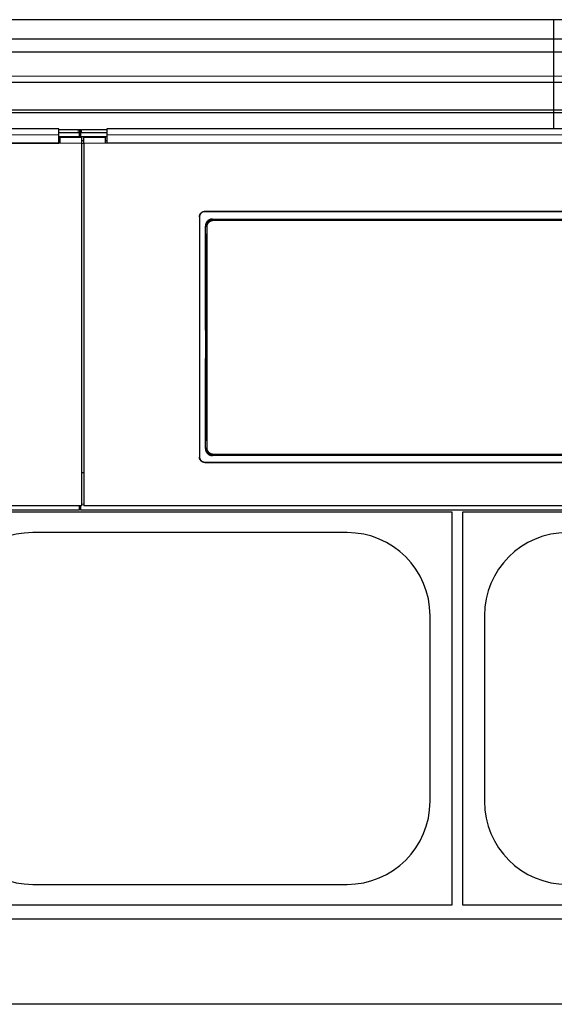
# Model space of a CAD drawing. Header units: inches. Extents: x 0 to 29700, y -16 to 21000.
# Tile 102 of 235: x 3757 to 4247, y 15681 to 16582. Entities that reach past the tile are written whole.
import ezdxf

# ---------------------------------------------------------------- set-up
doc = ezdxf.new("R2010")
doc.units = ezdxf.units.IN
doc.layers.add('1', color=7, linetype='Continuous', true_color=0xffffff)

msp = doc.modelspace()

# ---------------------------------------------------------------- linework, layer by layer
at = {"layer": '1', "color": 2, "linetype": 'Continuous', "lineweight": 25}
for p, q in [((4246.767, 16582.477), (3269.767, 16582.477)), ((4246.767, 16564.665), (4246.767, 16582.477)), ((4246.767, 16564.665), (4246.767, 16582.477)), ((5223.767, 16582.477), (4246.767, 16582.477)), ((4246.767, 16564.665), (3269.767, 16564.665)), ((4246.767, 16552.705), (4246.767, 16564.665)), ((4246.767, 16552.705), (4246.767, 16564.665)), ((5223.767, 16564.665), (4246.767, 16564.665)), ((4246.767, 16552.705), (3269.767, 16552.705)), ((4246.767, 16530.842), (4246.767, 16552.705)), ((4246.767, 16530.842), (4246.767, 16552.705)), ((5223.767, 16552.705), (4246.767, 16552.705)), ((4246.767, 16525.122), (4246.767, 16530.842)), ((4246.767, 16525.122), (4246.767, 16530.842)), ((3269.767, 16525.122), (4246.767, 16525.122)), ((4246.767, 16525.122), (5223.767, 16525.122)), ((4246.767, 16499.579), (4246.767, 16525.121)), ((4246.767, 16499.579), (4246.767, 16525.121)), ((4246.767, 16499.579), (3269.767, 16499.579)), ((4246.767, 16497.315), (3269.767, 16497.315)), ((4246.767, 16497.315), (4246.767, 16499.579)), ((4246.767, 16497.315), (4246.767, 16499.579)), ((5223.767, 16499.579), (4246.767, 16499.579)), ((4246.767, 16482.374), (4246.767, 16497.315)), ((4246.767, 16482.374), (4246.767, 16497.315)), ((5223.767, 16497.315), (4246.767, 16497.315)), ((3793.017, 16482.373), (3210.017, 16482.373)), ((3793.017, 16477.001), (3793.017, 16482.373)), ((3811.017, 16481.57), (3793.017, 16481.57)), ((3811.017, 16478.971), (3793.017, 16478.971)), ((3793.017, 16469.487), (3793.017, 16477.001)), ((3813.391, 16481.464), (3811.62, 16481.464)), ((3813.01, 16479.715), (3812.002, 16479.715)), ((3812.017, 16481.07), (3812.017, 16478.471)), ((3812.017, 16475.267), (3812.017, 16478.471)), ((3813.017, 16478.471), (3813.017, 16481.07)), ((3813.017, 16478.471), (3813.017, 16475.267)), ((3837.017, 16481.57), (3814.017, 16481.57)), ((3837.017, 16478.971), (3814.017, 16478.971)), ((4420.017, 16482.373), (3837.017, 16482.373)), ((3837.017, 16482.373), (3837.017, 16477.001)), ((3837.017, 16477.001), (3837.017, 16469.487)), ((3794.017, 16469.482), (3209.017, 16469.482)), ((3210.017, 16469.487), (3793.017, 16469.487)), ((3812.017, 16475.267), (3793.014, 16475.267)), ((3794.017, 16471.562), (3793.017, 16471.562)), ((3814.017, 16474.562), (3794.017, 16474.562)), ((3794.017, 16474.562), (3794.017, 16469.482)), ((3813.017, 16475.267), (3812.017, 16475.267)), ((3837.018, 16475.267), (3813.017, 16475.267)), ((3814.017, 16474.562), (3814.017, 16469.482)), ((3816.017, 16471.562), (3814.017, 16471.562)), ((3814.017, 16469.482), (3814.017, 16137.112)), ((3836.017, 16474.562), (3816.017, 16474.562)), ((3816.017, 16469.482), (3816.017, 16474.562)), ((3816.017, 16469.482), (3816.017, 16137.112)), ((3836.017, 16469.482), (3836.017, 16474.562)), ((3837.017, 16471.562), (3836.017, 16471.562)), ((4421.017, 16469.482), (3836.017, 16469.482)), ((4420.017, 16469.487), (3837.017, 16469.487)), ((3927.017, 16406.979), (4329.017, 16406.979)), ((3927.017, 16406.675), (4329.017, 16406.675)), ((3922.017, 16402.004), (3922.017, 16181.931)), ((3933.931, 16399.917), (4323.103, 16399.917)), ((4323.04, 16183.262), (3933.994, 16183.262)), ((3927.017, 16177.22), (4329.017, 16177.22)), ((3927.017, 16176.95), (4329.017, 16176.95)), ((3816.017, 16167.51), (3814.017, 16167.51)), ((2562.017, 16133.526), (3812.017, 16133.526)), ((3814.017, 16137.112), (3189.017, 16137.112)), ((3812.017, 16133.526), (3812.017, 16137.112)), ((3812.017, 16136.526), (3813.017, 16136.526)), ((3813.017, 16137.112), (3813.017, 16133.526)), ((3813.017, 16133.526), (4441.017, 16133.526)), ((4441.017, 16137.112), (3816.017, 16137.112)), ((3673.267, 16131.607), (4153.267, 16131.607)), ((4153.267, 16131.607), (4153.267, 15771.607)), ((4163.267, 16131.607), (4643.267, 16131.607)), ((4163.267, 15771.607), (4163.267, 16131.607)), ((4057.267, 16112.707), (3769.267, 16112.707)), ((4133.367, 15866.607), (4133.367, 16036.607)), ((4183.167, 16036.607), (4183.167, 15866.607)), ((3769.267, 15790.507), (4057.267, 15790.507)), ((4153.267, 15771.607), (3673.267, 15771.607)), ((4643.267, 15771.607), (4163.267, 15771.607)), ((7188.267, 15758.607), (2665.779, 15758.607)), ((7188.267, 15680.665), (2777.815, 15680.665))]:
    msp.add_line(p, q, dxfattribs=at)
at = {"layer": '1', "color": 110, "linetype": 'Continuous', "lineweight": 13}
for p, q in [((4246.767, 16530.842), (3269.767, 16530.842)), ((5223.767, 16530.842), (4246.767, 16530.842)), ((3811.017, 16478.971), (3811.017, 16481.57)), ((3814.017, 16481.57), (3814.017, 16478.971)), ((3814.017, 16469.482), (3794.017, 16469.482)), ((3836.017, 16469.482), (3816.017, 16469.482)), ((3927.017, 16406.979), (3927.017, 16406.675)), ((3933.931, 16399.917), (3934.489, 16399.359)), ((3934.489, 16399.359), (4322.545, 16399.359)), ((3934.489, 16399.359), (3934.489, 16398.449)), ((4322.545, 16398.449), (3934.489, 16398.449)), ((3928.023, 16392.842), (3927.472, 16393.393)), ((3927.531, 16189.781), (3928.023, 16190.273)), ((3934.489, 16183.757), (3933.994, 16183.262)), ((3934.489, 16183.757), (3934.489, 16184.667)), ((3934.489, 16184.667), (4322.545, 16184.667)), ((4322.545, 16183.757), (3934.489, 16183.757)), ((3927.017, 16177.22), (3927.017, 16176.95)), ((3816.02, 16138.795), (3814.018, 16138.795))]:
    msp.add_line(p, q, dxfattribs=at)
at = {"layer": '1', "color": 2, "linetype": 'Continuous', "lineweight": 25}
for centre, start, end in [((3769.267, 16036.607), 90, 180), ((4057.267, 16036.607), 0, 90), ((4259.267, 16036.607), 90, 180), ((3769.267, 15866.607), 180, 270), ((4057.267, 15866.607), 270, 0), ((4259.267, 15866.607), 180, 270)]:
    msp.add_arc(centre, 76.1, start, end, dxfattribs=at)
for centre, major_axis, ratio, start_param, end_param in [((3811.017, 16481.07), (-1, 0), 0.5, 3.1415927, 4.712389), ((3811.017, 16478.471), (1, 0), 0.5, 0, 1.5707963), ((3814.017, 16481.07), (-1, 0), 0.5, 4.712389, 6.2831853), ((3814.017, 16478.471), (1, 0), 0.5, 1.5707963, 3.1415927), ((3864.84, 16284.947), (0, 1200), 0.0524078, 4.6330009, 4.8028843)]:
    msp.add_ellipse(centre, major_axis=major_axis, ratio=ratio, start_param=start_param, end_param=end_param, dxfattribs=at)
at = {"layer": '1', "color": 110, "linetype": 'Continuous', "lineweight": 13}
for centre, major_axis, ratio, start_param, end_param in [((3929.022, 16392.842), (1, 0.004), 0.0844733, 1.570421, 3.0890448), ((3865.411, 16291.558), (0, 1199), 0.0524078, 4.6278141, 4.7969639), ((3866.409, 16291.558), (0, 1200), 0.0523641, 4.6278141, 4.7969639), ((3929.022, 16190.273), (1, -0.004), 0.0844733, 3.1941405, 4.7127643)]:
    msp.add_ellipse(centre, major_axis=major_axis, ratio=ratio, start_param=start_param, end_param=end_param, dxfattribs=at)
for points, degree in [([(3793.017, 16477.001), (3210.017, 16477.001)], 1), ([(4420.017, 16477.001), (3837.017, 16477.001)], 1), ([(3816.017, 16469.017), (3815.35, 16469.017), (3814.684, 16469.017), (3814.017, 16469.017)], 3)]:
    msp.add_open_spline(points, degree=degree, dxfattribs=at)
at = {"layer": '1', "color": 2, "linetype": 'Continuous', "lineweight": 25}
for points, knots in [([(3922.017, 16402.004), (3922.017, 16402.168), (3922.025, 16402.331), (3922.057, 16402.654), (3922.105, 16402.975), (3922.184, 16403.29), (3922.244, 16403.485), (3922.256, 16403.524), (3922.282, 16403.602), (3922.295, 16403.641), (3922.337, 16403.757), (3922.366, 16403.833), (3922.46, 16404.059), (3922.6, 16404.352), (3922.767, 16404.63), (3922.903, 16404.833), (3922.95, 16404.9), (3923.023, 16404.998), (3923.048, 16405.031), (3923.099, 16405.095), (3923.125, 16405.127), (3923.255, 16405.286), (3923.365, 16405.406), (3923.596, 16405.636), (3923.837, 16405.853), (3924.099, 16406.047), (3924.269, 16406.161), (3924.304, 16406.183), (3924.373, 16406.227), (3924.409, 16406.249), (3924.514, 16406.312), (3924.586, 16406.352), (3924.802, 16406.468), (3925.097, 16406.606), (3925.403, 16406.716), (3925.638, 16406.787), (3925.717, 16406.809), (3925.876, 16406.849), (3925.957, 16406.867), (3926.199, 16406.915), (3926.524, 16406.963), (3926.852, 16406.979), (3927.017, 16406.979)], [0, 0, 0, 0, 0.0625, 0.0625, 0.125, 0.1875, 0.1875, 0.203125, 0.203125, 0.21875, 0.21875, 0.25, 0.25, 0.3125, 0.375, 0.375, 0.40625, 0.40625, 0.421875, 0.421875, 0.4375, 0.4375, 0.5, 0.5, 0.5625, 0.625, 0.625, 0.640625, 0.640625, 0.65625, 0.65625, 0.6875, 0.6875, 0.75, 0.8125, 0.8125, 0.84375, 0.84375, 0.875, 0.875, 0.9375, 1, 1, 1, 1]), ([(3927.017, 16406.675), (3926.852, 16406.675), (3926.688, 16406.667), (3926.364, 16406.635), (3926.042, 16406.588), (3925.725, 16406.509), (3925.529, 16406.45), (3925.49, 16406.437), (3925.411, 16406.412), (3925.372, 16406.398), (3925.256, 16406.357), (3925.179, 16406.328), (3924.952, 16406.234), (3924.658, 16406.095), (3924.378, 16405.929), (3924.174, 16405.794), (3924.074, 16405.723), (3923.976, 16405.649), (3923.911, 16405.599), (3923.879, 16405.573), (3923.719, 16405.443), (3923.598, 16405.334), (3923.368, 16405.105), (3923.149, 16404.865), (3922.954, 16404.604), (3922.84, 16404.434), (3922.817, 16404.4), (3922.773, 16404.331), (3922.751, 16404.296), (3922.688, 16404.19), (3922.647, 16404.119), (3922.532, 16403.904), (3922.392, 16403.611), (3922.282, 16403.306), (3922.21, 16403.073), (3922.188, 16402.994), (3922.148, 16402.835), (3922.13, 16402.755), (3922.082, 16402.514), (3922.033, 16402.191), (3922.017, 16401.864), (3922.017, 16401.7)], [0, 0, 0, 0, 0.0625, 0.0625, 0.125, 0.1875, 0.1875, 0.203125, 0.203125, 0.21875, 0.21875, 0.25, 0.25, 0.3125, 0.375, 0.375, 0.40625, 0.421875, 0.421875, 0.4375, 0.4375, 0.5, 0.5, 0.5625, 0.625, 0.625, 0.640625, 0.640625, 0.65625, 0.65625, 0.6875, 0.6875, 0.75, 0.8125, 0.8125, 0.84375, 0.84375, 0.875, 0.875, 0.9375, 1, 1, 1, 1]), ([(3933.931, 16399.917), (3933.716, 16399.917), (3933.503, 16399.906), (3933.08, 16399.864), (3932.87, 16399.833), (3932.455, 16399.749), (3932.249, 16399.697), (3931.993, 16399.619), (3931.942, 16399.603), (3931.841, 16399.569), (3931.79, 16399.552), (3931.638, 16399.497), (3931.539, 16399.458), (3931.244, 16399.335), (3930.861, 16399.152), (3930.499, 16398.933), (3930.235, 16398.754), (3930.148, 16398.692), (3930.02, 16398.596), (3929.977, 16398.564), (3929.893, 16398.497), (3929.852, 16398.463), (3929.646, 16398.293), (3929.489, 16398.149), (3929.192, 16397.847), (3929.051, 16397.69), (3928.785, 16397.361), (3928.66, 16397.189), (3928.513, 16396.966), (3928.484, 16396.921), (3928.427, 16396.83), (3928.344, 16396.693), (3928.267, 16396.554), (3928.119, 16396.272), (3927.941, 16395.888), (3927.802, 16395.489), (3927.711, 16395.184), (3927.683, 16395.081), (3927.645, 16394.925), (3927.633, 16394.873), (3927.611, 16394.768), (3927.6, 16394.716), (3927.549, 16394.454), (3927.49, 16394.033), (3927.471, 16393.608), (3927.472, 16393.393)], [0, 0, 0, 0, 0.0625, 0.0625, 0.125, 0.125, 0.1875, 0.1875, 0.203125, 0.203125, 0.21875, 0.21875, 0.25, 0.25, 0.3125, 0.375, 0.375, 0.40625, 0.40625, 0.421875, 0.421875, 0.4375, 0.4375, 0.5, 0.5, 0.5625, 0.5625, 0.625, 0.625, 0.640625, 0.640625, 0.65625, 0.6875, 0.6875, 0.75, 0.8125, 0.8125, 0.84375, 0.84375, 0.859375, 0.859375, 0.875, 0.875, 0.9375, 1, 1, 1, 1]), ([(3927.531, 16189.781), (3927.53, 16189.567), (3927.54, 16189.355), (3927.579, 16188.933), (3927.609, 16188.724), (3927.689, 16188.31), (3927.739, 16188.104), (3927.814, 16187.849), (3927.83, 16187.798), (3927.862, 16187.696), (3927.88, 16187.646), (3927.933, 16187.494), (3927.97, 16187.394), (3928.09, 16187.099), (3928.268, 16186.715), (3928.483, 16186.35), (3928.657, 16186.085), (3928.718, 16185.997), (3928.812, 16185.868), (3928.844, 16185.826), (3928.909, 16185.741), (3928.942, 16185.699), (3929.111, 16185.491), (3929.252, 16185.332), (3929.55, 16185.031), (3929.706, 16184.887), (3930.031, 16184.617), (3930.201, 16184.489), (3930.422, 16184.34), (3930.466, 16184.31), (3930.556, 16184.253), (3930.602, 16184.224), (3930.739, 16184.141), (3930.832, 16184.088), (3931.113, 16183.936), (3931.496, 16183.753), (3931.894, 16183.609), (3932.199, 16183.515), (3932.302, 16183.487), (3932.457, 16183.447), (3932.509, 16183.435), (3932.614, 16183.411), (3932.666, 16183.4), (3932.929, 16183.347), (3933.352, 16183.284), (3933.779, 16183.262), (3933.994, 16183.262)], [0, 0, 0, 0, 0.0625, 0.0625, 0.125, 0.125, 0.1875, 0.1875, 0.203125, 0.203125, 0.21875, 0.21875, 0.25, 0.25, 0.3125, 0.375, 0.375, 0.40625, 0.40625, 0.421875, 0.421875, 0.4375, 0.4375, 0.5, 0.5, 0.5625, 0.5625, 0.625, 0.625, 0.640625, 0.640625, 0.65625, 0.65625, 0.6875, 0.6875, 0.75, 0.8125, 0.8125, 0.84375, 0.84375, 0.859375, 0.859375, 0.875, 0.875, 0.9375, 1, 1, 1, 1]), ([(3928.023, 16190.273), (3928.022, 16190.059), (3928.042, 16189.633), (3928.103, 16189.21), (3928.154, 16188.948), (3928.165, 16188.895), (3928.188, 16188.791), (3928.224, 16188.635), (3928.266, 16188.481), (3928.357, 16188.176), (3928.498, 16187.778), (3928.677, 16187.394), (3928.826, 16187.112), (3928.878, 16187.018), (3928.96, 16186.88), (3928.987, 16186.834), (3929.044, 16186.744), (3929.073, 16186.699), (3929.22, 16186.477), (3929.471, 16186.135), (3929.753, 16185.821), (3929.977, 16185.595), (3930.054, 16185.521), (3930.172, 16185.413), (3930.212, 16185.378), (3930.292, 16185.307), (3930.333, 16185.273), (3930.54, 16185.102), (3930.71, 16184.975), (3931.062, 16184.738), (3931.243, 16184.629), (3931.616, 16184.428), (3931.807, 16184.337), (3932.054, 16184.234), (3932.104, 16184.214), (3932.203, 16184.175), (3932.254, 16184.156), (3932.405, 16184.102), (3932.506, 16184.068), (3932.811, 16183.976), (3933.222, 16183.872), (3933.64, 16183.81), (3934.061, 16183.768), (3934.274, 16183.757), (3934.489, 16183.757)], [0, 0, 0, 0, 0.0625, 0.125, 0.125, 0.140625, 0.140625, 0.15625, 0.1875, 0.1875, 0.25, 0.3125, 0.3125, 0.34375, 0.34375, 0.359375, 0.359375, 0.375, 0.375, 0.4375, 0.5, 0.5, 0.53125, 0.53125, 0.546875, 0.546875, 0.5625, 0.5625, 0.625, 0.625, 0.6875, 0.6875, 0.75, 0.75, 0.765625, 0.765625, 0.78125, 0.78125, 0.8125, 0.8125, 0.875, 0.9375, 0.9375, 1, 1, 1, 1]), ([(3922.017, 16182.2), (3922.017, 16182.036), (3922.025, 16181.873), (3922.057, 16181.549), (3922.105, 16181.229), (3922.184, 16180.913), (3922.244, 16180.718), (3922.256, 16180.679), (3922.282, 16180.601), (3922.295, 16180.562), (3922.337, 16180.446), (3922.366, 16180.369), (3922.46, 16180.143), (3922.6, 16179.85), (3922.767, 16179.571), (3922.903, 16179.368), (3922.95, 16179.302), (3923.023, 16179.203), (3923.048, 16179.171), (3923.099, 16179.106), (3923.125, 16179.074), (3923.255, 16178.915), (3923.365, 16178.794), (3923.596, 16178.565), (3923.837, 16178.347), (3924.099, 16178.153), (3924.269, 16178.039), (3924.304, 16178.016), (3924.373, 16177.972), (3924.409, 16177.951), (3924.514, 16177.888), (3924.586, 16177.847), (3924.802, 16177.732), (3925.097, 16177.593), (3925.403, 16177.483), (3925.638, 16177.412), (3925.717, 16177.39), (3925.876, 16177.35), (3925.957, 16177.332), (3926.199, 16177.284), (3926.524, 16177.236), (3926.852, 16177.22), (3927.017, 16177.22)], [0, 0, 0, 0, 0.0625, 0.0625, 0.125, 0.1875, 0.1875, 0.203125, 0.203125, 0.21875, 0.21875, 0.25, 0.25, 0.3125, 0.375, 0.375, 0.40625, 0.40625, 0.421875, 0.421875, 0.4375, 0.4375, 0.5, 0.5, 0.5625, 0.625, 0.625, 0.640625, 0.640625, 0.65625, 0.65625, 0.6875, 0.6875, 0.75, 0.8125, 0.8125, 0.84375, 0.84375, 0.875, 0.875, 0.9375, 1, 1, 1, 1]), ([(3927.017, 16176.95), (3926.852, 16176.95), (3926.688, 16176.958), (3926.364, 16176.99), (3926.042, 16177.038), (3925.725, 16177.117), (3925.529, 16177.176), (3925.49, 16177.188), (3925.411, 16177.214), (3925.372, 16177.227), (3925.256, 16177.269), (3925.179, 16177.298), (3924.952, 16177.392), (3924.658, 16177.531), (3924.378, 16177.697), (3924.174, 16177.833), (3924.074, 16177.903), (3923.976, 16177.977), (3923.911, 16178.028), (3923.879, 16178.053), (3923.719, 16178.183), (3923.598, 16178.293), (3923.368, 16178.522), (3923.149, 16178.763), (3922.954, 16179.024), (3922.84, 16179.194), (3922.817, 16179.228), (3922.773, 16179.297), (3922.751, 16179.332), (3922.688, 16179.438), (3922.647, 16179.509), (3922.532, 16179.724), (3922.392, 16180.018), (3922.282, 16180.323), (3922.21, 16180.557), (3922.188, 16180.635), (3922.148, 16180.794), (3922.13, 16180.875), (3922.082, 16181.116), (3922.033, 16181.439), (3922.017, 16181.767), (3922.017, 16181.931)], [0, 0, 0, 0, 0.0625, 0.0625, 0.125, 0.1875, 0.1875, 0.203125, 0.203125, 0.21875, 0.21875, 0.25, 0.25, 0.3125, 0.375, 0.375, 0.40625, 0.421875, 0.421875, 0.4375, 0.4375, 0.5, 0.5, 0.5625, 0.625, 0.625, 0.640625, 0.640625, 0.65625, 0.65625, 0.6875, 0.6875, 0.75, 0.8125, 0.8125, 0.84375, 0.84375, 0.875, 0.875, 0.9375, 1, 1, 1, 1])]:
    msp.add_open_spline(points, degree=3, knots=knots, dxfattribs=at)
at = {"layer": '1', "color": 110, "linetype": 'Continuous', "lineweight": 13}
for points, knots in [([(3934.489, 16399.359), (3934.274, 16399.358), (3933.847, 16399.337), (3933.424, 16399.274), (3933.161, 16399.221), (3933.108, 16399.209), (3933.004, 16399.186), (3932.848, 16399.148), (3932.695, 16399.105), (3932.39, 16399.012), (3931.992, 16398.867), (3931.609, 16398.685), (3931.375, 16398.558), (3931.328, 16398.532), (3931.236, 16398.479), (3931.189, 16398.452), (3931.052, 16398.368), (3930.962, 16398.311), (3930.697, 16398.132), (3930.358, 16397.877), (3930.047, 16397.591), (3929.823, 16397.365), (3929.75, 16397.288), (3929.644, 16397.169), (3929.609, 16397.129), (3929.539, 16397.047), (3929.505, 16397.006), (3929.336, 16396.798), (3929.211, 16396.626), (3928.978, 16396.273), (3928.764, 16395.909), (3928.585, 16395.524), (3928.484, 16395.278), (3928.465, 16395.228), (3928.427, 16395.128), (3928.409, 16395.078), (3928.355, 16394.926), (3928.323, 16394.825), (3928.232, 16394.519), (3928.132, 16394.108), (3928.072, 16393.69), (3928.032, 16393.269), (3928.022, 16393.057), (3928.023, 16392.842)], [0, 0, 0, 0, 0.0625, 0.125, 0.125, 0.140625, 0.140625, 0.15625, 0.1875, 0.1875, 0.25, 0.3125, 0.3125, 0.328125, 0.328125, 0.34375, 0.34375, 0.375, 0.375, 0.4375, 0.5, 0.5, 0.53125, 0.53125, 0.546875, 0.546875, 0.5625, 0.5625, 0.625, 0.625, 0.6875, 0.75, 0.75, 0.765625, 0.765625, 0.78125, 0.78125, 0.8125, 0.8125, 0.875, 0.9375, 0.9375, 1, 1, 1, 1]), ([(3934.489, 16398.449), (3934.307, 16398.449), (3933.945, 16398.431), (3933.587, 16398.377), (3933.364, 16398.332), (3933.319, 16398.323), (3933.231, 16398.303), (3933.187, 16398.292), (3933.056, 16398.259), (3932.969, 16398.234), (3932.711, 16398.155), (3932.374, 16398.033), (3932.05, 16397.878), (3931.851, 16397.77), (3931.812, 16397.748), (3931.733, 16397.703), (3931.694, 16397.68), (3931.578, 16397.609), (3931.502, 16397.56), (3931.278, 16397.408), (3930.991, 16397.192), (3930.728, 16396.95), (3930.539, 16396.758), (3930.446, 16396.66), (3930.357, 16396.557), (3930.299, 16396.488), (3930.27, 16396.453), (3930.128, 16396.277), (3930.022, 16396.132), (3929.825, 16395.832), (3929.644, 16395.523), (3929.493, 16395.198), (3929.409, 16394.989), (3929.393, 16394.947), (3929.361, 16394.862), (3929.345, 16394.82), (3929.3, 16394.692), (3929.273, 16394.606), (3929.197, 16394.347), (3929.112, 16393.999), (3929.062, 16393.645), (3929.037, 16393.377), (3929.028, 16393.243), (3929.024, 16393.108), (3929.022, 16393.017), (3929.021, 16392.972), (3929.022, 16392.927)], [0, 0, 0, 0, 0.0625, 0.125, 0.125, 0.140625, 0.140625, 0.15625, 0.15625, 0.1875, 0.1875, 0.25, 0.3125, 0.3125, 0.328125, 0.328125, 0.34375, 0.34375, 0.375, 0.375, 0.4375, 0.5, 0.5, 0.53125, 0.546875, 0.546875, 0.5625, 0.5625, 0.625, 0.625, 0.6875, 0.75, 0.75, 0.765625, 0.765625, 0.78125, 0.78125, 0.8125, 0.8125, 0.875, 0.9375, 0.9375, 0.96875, 0.984375, 0.984375, 1, 1, 1, 1]), ([(3929.022, 16190.189), (3929.021, 16190.008), (3929.037, 16189.647), (3929.088, 16189.29), (3929.131, 16189.068), (3929.14, 16189.023), (3929.159, 16188.935), (3929.169, 16188.891), (3929.201, 16188.76), (3929.225, 16188.673), (3929.301, 16188.415), (3929.419, 16188.078), (3929.57, 16187.752), (3929.695, 16187.513), (3929.739, 16187.434), (3929.808, 16187.317), (3929.832, 16187.279), (3929.88, 16187.202), (3929.904, 16187.164), (3930.028, 16186.976), (3930.239, 16186.686), (3930.478, 16186.419), (3930.667, 16186.227), (3930.764, 16186.134), (3930.865, 16186.043), (3930.933, 16185.984), (3930.968, 16185.954), (3931.142, 16185.809), (3931.286, 16185.701), (3931.584, 16185.5), (3931.737, 16185.407), (3932.052, 16185.237), (3932.214, 16185.159), (3932.423, 16185.072), (3932.465, 16185.055), (3932.55, 16185.022), (3932.592, 16185.006), (3932.72, 16184.96), (3932.806, 16184.931), (3933.064, 16184.852), (3933.412, 16184.765), (3933.767, 16184.711), (3934.036, 16184.685), (3934.126, 16184.678), (3934.307, 16184.669), (3934.398, 16184.667), (3934.489, 16184.667)], [0, 0, 0, 0, 0.0625, 0.125, 0.125, 0.140625, 0.140625, 0.15625, 0.15625, 0.1875, 0.1875, 0.25, 0.3125, 0.3125, 0.34375, 0.34375, 0.359375, 0.359375, 0.375, 0.375, 0.4375, 0.5, 0.5, 0.53125, 0.546875, 0.546875, 0.5625, 0.5625, 0.625, 0.625, 0.6875, 0.6875, 0.75, 0.75, 0.765625, 0.765625, 0.78125, 0.78125, 0.8125, 0.8125, 0.875, 0.9375, 0.9375, 0.96875, 0.96875, 1, 1, 1, 1])]:
    msp.add_open_spline(points, degree=3, knots=knots, dxfattribs=at)

doc.saveas('drawing.dxf')
